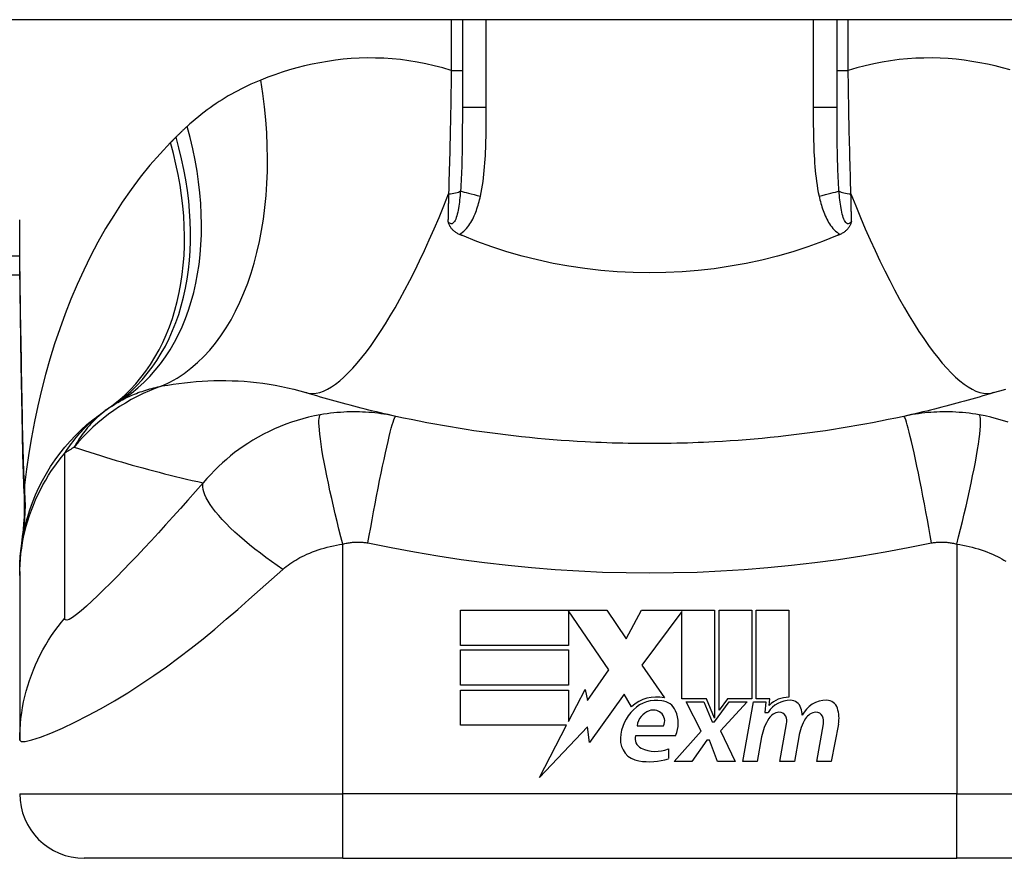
# Model space of a CAD drawing. Header units: inches. Extents: x 15 to 513, y 46 to 241.
# Tile 193 of 256: x 19.3 to 19.9, y 239.471 to 239.982. Entities that reach past the tile are written whole.
import ezdxf

# ---------------------------------------------------------------- set-up
doc = ezdxf.new("R2010")
doc.units = ezdxf.units.IN
doc.header["$MEASUREMENT"] = 0
doc.layers.add('Visible Edges(ANSI)', color=7, linetype='Continuous', lineweight=25)
doc.layers.add('Visible Tangent Edges(ANSI)', color=7, linetype='Continuous', lineweight=25)

msp = doc.modelspace()

# ---------------------------------------------------------------- linework, layer by layer
at = {"layer": 'Visible Edges(ANSI)'}
for p, q in [((69.13813, 239.98196), (15.53313, 239.98196)), ((19.56995, 239.98196), (19.56995, 239.92857)), ((19.7983, 239.92857), (19.7983, 239.98196)), ((18.9361, 239.82644), (19.30046, 239.82644)), ((19.30027, 239.64583), (19.30027, 239.64341)), ((19.30027, 239.64341), (19.30027, 239.54299)), ((19.56885, 239.62218), (19.65805, 239.62218)), ((19.56885, 239.60078), (19.56885, 239.62218)), ((19.63465, 239.62177), (19.63465, 239.60078)), ((19.65925, 239.58598), (19.63465, 239.62177)), ((19.65805, 239.62218), (19.6698, 239.60477)), ((19.6698, 239.60477), (19.67905, 239.62218)), ((19.67905, 239.62218), (19.72365, 239.62218)), ((19.70365, 239.62134), (19.67925, 239.58868)), ((19.70365, 239.56828), (19.70365, 239.62134)), ((19.72365, 239.62218), (19.72365, 239.5565)), ((19.72645, 239.56138), (19.72645, 239.62218)), ((19.72645, 239.62218), (19.74625, 239.62218)), ((19.74625, 239.62218), (19.74625, 239.56828)), ((19.74905, 239.56828), (19.74905, 239.62218)), ((19.74905, 239.62218), (19.76885, 239.62218)), ((19.76885, 239.62218), (19.76885, 239.56918)), ((19.63465, 239.60078), (19.56885, 239.60078)), ((19.56885, 239.57658), (19.56885, 239.59798)), ((19.56885, 239.59798), (19.63465, 239.59798)), ((19.63465, 239.59798), (19.63465, 239.57658)), ((19.67925, 239.58868), (19.69305, 239.56878)), ((19.64616, 239.56728), (19.65925, 239.58598)), ((19.63465, 239.57658), (19.56885, 239.57658)), ((19.56885, 239.57358), (19.63465, 239.57358)), ((19.56885, 239.55218), (19.56885, 239.57358)), ((19.63465, 239.55439), (19.64485, 239.57398)), ((19.63465, 239.57358), (19.63465, 239.55439)), ((19.64485, 239.57398), (19.64616, 239.56728)), ((19.66845, 239.57108), (19.64751, 239.54172)), ((19.67308, 239.56338), (19.66845, 239.57108)), ((19.71865, 239.56828), (19.70365, 239.56828)), ((19.71545, 239.54858), (19.70625, 239.56638)), ((19.70625, 239.56638), (19.71705, 239.56638)), ((19.71705, 239.56638), (19.72225, 239.55413)), ((19.72365, 239.5565), (19.71865, 239.56828)), ((19.72365, 239.55413), (19.73255, 239.56638)), ((19.73147, 239.56828), (19.72645, 239.56138)), ((19.74345, 239.56638), (19.72725, 239.5487)), ((19.74625, 239.56828), (19.73147, 239.56828)), ((19.73255, 239.56638), (19.74345, 239.56638)), ((19.74085, 239.52998), (19.74727, 239.56638)), ((19.74727, 239.56638), (19.75485, 239.56638)), ((19.75725, 239.56828), (19.74905, 239.56828)), ((19.75485, 239.56638), (19.75429, 239.55998)), ((19.75689, 239.56418), (19.75725, 239.56828)), ((19.75429, 239.55998), (19.75623, 239.55998)), ((19.6335, 239.55218), (19.56885, 239.55218)), ((19.61695, 239.52038), (19.6335, 239.55218)), ((19.67645, 239.55178), (19.69245, 239.55178)), ((19.72225, 239.55413), (19.72365, 239.55413)), ((19.76345, 239.52998), (19.76751, 239.55298)), ((19.78585, 239.52998), (19.7899, 239.55298)), ((19.79909, 239.55283), (19.79465, 239.52998)), ((19.64618, 239.55118), (19.61695, 239.52038)), ((19.64751, 239.54172), (19.64618, 239.55118)), ((19.69985, 239.54578), (19.67545, 239.54578)), ((19.69905, 239.52998), (19.71545, 239.54858)), ((19.72725, 239.5487), (19.73625, 239.52998)), ((19.71885, 239.54298), (19.70985, 239.52998)), ((19.72045, 239.54298), (19.71885, 239.54298)), ((19.72545, 239.52998), (19.72045, 239.54298)), ((19.7523, 239.54498), (19.74965, 239.52998)), ((19.7749, 239.54498), (19.77225, 239.52998)), ((19.69545, 239.53778), (19.69545, 239.53178)), ((19.70985, 239.52998), (19.69905, 239.52998)), ((19.73625, 239.52998), (19.72545, 239.52998)), ((19.74965, 239.52998), (19.74085, 239.52998)), ((19.77225, 239.52998), (19.76345, 239.52998)), ((19.79465, 239.52998), (19.78585, 239.52998)), ((19.49712, 239.47108), (19.33964, 239.47108)), ((19.49712, 239.47108), (19.87114, 239.47108)), ((20.02862, 239.47108), (19.87114, 239.47108))]:
    msp.add_line(p, q, dxfattribs=at)
at = {"layer": 'Visible Edges(ANSI)', "flags": 128}
for points in [[(19.30173, 239.74144), (19.30125, 239.77161), (19.30077, 239.8015), (19.30041, 239.831), (19.30027, 239.86001)], [(19.56816, 239.85117), (19.5677, 239.85138), (19.56725, 239.8516), (19.5668, 239.85184), (19.56637, 239.85209), (19.56595, 239.85236), (19.56554, 239.85265), (19.56515, 239.85294), (19.56477, 239.85326), (19.56441, 239.85359), (19.56406, 239.85393), (19.56373, 239.85428), (19.56343, 239.85464), (19.56315, 239.855), (19.56289, 239.85537), (19.56265, 239.85574), (19.56243, 239.85611), (19.56223, 239.85648), (19.56205, 239.85685), (19.56188, 239.85723), (19.56172, 239.8576), (19.56158, 239.85798), (19.56144, 239.85836), (19.56132, 239.85874), (19.5612, 239.85912)], [(19.80706, 239.85912), (19.80694, 239.85874), (19.80681, 239.85836), (19.80668, 239.85798), (19.80654, 239.8576), (19.80638, 239.85723), (19.80621, 239.85685), (19.80603, 239.85648), (19.80582, 239.85611), (19.80561, 239.85574), (19.80537, 239.85537), (19.80511, 239.855), (19.80483, 239.85464), (19.80453, 239.85428), (19.8042, 239.85393), (19.80385, 239.85359), (19.80348, 239.85326), (19.80311, 239.85294), (19.80271, 239.85265), (19.80231, 239.85236), (19.80189, 239.85209), (19.80145, 239.85184), (19.80101, 239.8516), (19.80056, 239.85138), (19.80009, 239.85117)], [(19.56995, 239.85041), (19.56988, 239.85044), (19.5698, 239.85047), (19.56973, 239.8505), (19.56966, 239.85053), (19.56958, 239.85056), (19.56951, 239.8506), (19.56943, 239.85063), (19.56936, 239.85066), (19.56928, 239.85069), (19.56921, 239.85072), (19.56913, 239.85075), (19.56906, 239.85079), (19.56898, 239.85082), (19.56891, 239.85085), (19.56883, 239.85088), (19.56876, 239.85091), (19.56869, 239.85095), (19.56861, 239.85098), (19.56854, 239.85101), (19.56846, 239.85104), (19.56839, 239.85107), (19.56831, 239.85111), (19.56824, 239.85114), (19.56816, 239.85117)], [(19.7983, 239.85041), (19.78941, 239.84684), (19.78038, 239.84357), (19.7712, 239.8406), (19.76189, 239.83792), (19.75244, 239.83555), (19.74288, 239.83348), (19.73321, 239.83172), (19.72344, 239.83028), (19.71364, 239.82915), (19.70379, 239.82835), (19.69391, 239.82787), (19.68402, 239.82771), (19.67411, 239.82788), (19.6642, 239.82837), (19.65433, 239.82918), (19.64454, 239.83031), (19.63483, 239.83175), (19.62521, 239.8335), (19.6157, 239.83557), (19.6063, 239.83793), (19.59702, 239.8406), (19.58786, 239.84357), (19.57884, 239.84684), (19.56995, 239.85041)], [(19.80009, 239.85117), (19.80002, 239.85114), (19.79994, 239.85111), (19.79987, 239.85107), (19.79979, 239.85104), (19.79972, 239.85101), (19.79964, 239.85098), (19.79957, 239.85095), (19.7995, 239.85091), (19.79942, 239.85088), (19.79935, 239.85085), (19.79927, 239.85082), (19.7992, 239.85079), (19.79912, 239.85075), (19.79905, 239.85072), (19.79897, 239.85069), (19.7989, 239.85066), (19.79882, 239.85063), (19.79875, 239.8506), (19.79867, 239.85056), (19.7986, 239.85053), (19.79853, 239.8505), (19.79845, 239.85047), (19.79838, 239.85044), (19.7983, 239.85041)], [(19.52939, 239.74031), (19.52703, 239.74083), (19.52467, 239.74136), (19.52233, 239.7419), (19.51999, 239.74244), (19.51766, 239.74299), (19.51533, 239.74355), (19.51302, 239.74411), (19.5107, 239.74469), (19.5084, 239.74526), (19.5061, 239.74585), (19.50381, 239.74644), (19.50152, 239.74704), (19.49925, 239.74765), (19.49697, 239.74826), (19.49471, 239.74888), (19.49245, 239.74951), (19.4902, 239.75014), (19.48796, 239.75078), (19.48572, 239.75143), (19.48349, 239.75209), (19.48126, 239.75275), (19.47904, 239.75341), (19.47683, 239.75409), (19.47463, 239.75477)], [(19.89363, 239.75477), (19.89142, 239.75409), (19.88921, 239.75341), (19.88699, 239.75275), (19.88477, 239.75209), (19.88254, 239.75143), (19.8803, 239.75078), (19.87805, 239.75014), (19.8758, 239.74951), (19.87355, 239.74888), (19.87128, 239.74826), (19.86901, 239.74765), (19.86673, 239.74704), (19.86445, 239.74644), (19.86216, 239.74585), (19.85986, 239.74526), (19.85755, 239.74469), (19.85524, 239.74411), (19.85292, 239.74355), (19.8506, 239.74299), (19.84827, 239.74244), (19.84593, 239.7419), (19.84358, 239.74136), (19.84123, 239.74083), (19.83887, 239.74031)], [(19.30027, 239.64583), (19.30036, 239.65048), (19.30064, 239.65516), (19.30111, 239.65986), (19.30177, 239.66458), (19.30262, 239.66929), (19.30368, 239.674), (19.30493, 239.67868), (19.30638, 239.68333), (19.30803, 239.68793), (19.30987, 239.69247), (19.3119, 239.69693), (19.31411, 239.70132), (19.31651, 239.7056), (19.31908, 239.70978), (19.32182, 239.71384), (19.32471, 239.71778), (19.32776, 239.72158), (19.33094, 239.72523), (19.33425, 239.72874), (19.33769, 239.73208), (19.34123, 239.73526), (19.34487, 239.73828), (19.3486, 239.74112), (19.3524, 239.74379)], [(19.30307, 239.69333), (19.30223, 239.71713), (19.30173, 239.74144)], [(19.64477, 239.72477), (19.63991, 239.72505), (19.63505, 239.72536), (19.63019, 239.7257), (19.62534, 239.72607), (19.62049, 239.72647), (19.61564, 239.72691), (19.6108, 239.72738), (19.60596, 239.72788), (19.60113, 239.72841), (19.5963, 239.72898), (19.59148, 239.72958), (19.58666, 239.73021), (19.58185, 239.73087), (19.57704, 239.73157), (19.57224, 239.73229), (19.56745, 239.73305), (19.56266, 239.73385), (19.55788, 239.73467), (19.55311, 239.73553), (19.54834, 239.73642), (19.54359, 239.73734), (19.53884, 239.7383), (19.53411, 239.73929), (19.52939, 239.74031)], [(19.83887, 239.74031), (19.83414, 239.73929), (19.82941, 239.7383), (19.82467, 239.73734), (19.81991, 239.73642), (19.81515, 239.73553), (19.81037, 239.73467), (19.8056, 239.73385), (19.80081, 239.73305), (19.79602, 239.73229), (19.79122, 239.73157), (19.78641, 239.73087), (19.7816, 239.73021), (19.77678, 239.72958), (19.77196, 239.72898), (19.76713, 239.72841), (19.76229, 239.72788), (19.75746, 239.72738), (19.75261, 239.72691), (19.74777, 239.72647), (19.74292, 239.72607), (19.73806, 239.7257), (19.73321, 239.72536), (19.72835, 239.72505), (19.72349, 239.72477)], [(19.72349, 239.72477), (19.72021, 239.72461), (19.71693, 239.72445), (19.71365, 239.72431), (19.71038, 239.72419), (19.7071, 239.72408), (19.70382, 239.72399), (19.70054, 239.72391), (19.69725, 239.72384), (19.69397, 239.72379), (19.69069, 239.72375), (19.68741, 239.72373), (19.68413, 239.72372), (19.68085, 239.72373), (19.67756, 239.72375), (19.67428, 239.72379), (19.671, 239.72384), (19.66772, 239.72391), (19.66444, 239.72399), (19.66116, 239.72408), (19.65788, 239.72419), (19.6546, 239.72431), (19.65132, 239.72445), (19.64805, 239.72461), (19.64477, 239.72477)], [(19.30307, 239.69333), (19.30302, 239.67816), (19.30153, 239.66304)]]:
    msp.add_lwpolyline(points, dxfattribs=at)
at = {"layer": 'Visible Edges(ANSI)'}
for centre, radius, start, end in [((19.68413, 239.25128), 0.59381, 123.52082, 123.96213), ((19.42143, 239.64787), 0.11811, 121.30007, 123.52082), ((19.68813, 239.54734), 0.022, 77.07905, 133.17854), ((19.68813, 239.54734), 0.01992, 80.40854, 134.16843), ((19.69058, 239.55688), 0.01013, 23.84447, 85.08017), ((19.76971, 239.55136), 0.016, 89.47765, 147.41137), ((19.76852, 239.55318), 0.016, 88.79525, 136.5849), ((19.76979, 239.56061), 0.00676, 16.9928, 89.47765), ((19.79176, 239.55099), 0.01637, 89.6788, 153.95078), ((19.79181, 239.56036), 0.007, 18.47479, 89.6788), ((19.69275, 239.54259), 0.02654, 134.16843, 176.56465), ((19.68757, 239.55042), 0.0112, 109.37968, 172.99755), ((19.68628, 239.55409), 0.0073, 51.16516, 109.37968), ((19.68686, 239.55482), 0.00637, 331.45471, 51.16516), ((19.68266, 239.55338), 0.0188, 336.15553, 23.84447), ((19.76375, 239.55171), 0.0084, 96.03001, 147.59924), ((19.76328, 239.55608), 0.004, 23.55712, 96.03001), ((19.75943, 239.5544), 0.0082, 350, 23.55712), ((19.75789, 239.55697), 0.0192, 3.6169, 16.9928), ((19.78615, 239.55171), 0.0084, 96.10268, 147.60833), ((19.78568, 239.55608), 0.004, 23.54875, 96.10268), ((19.78183, 239.55441), 0.0082, 349.9922, 23.54875), ((19.78024, 239.5565), 0.0192, 349, 18.47479), ((19.78283, 239.5396), 0.031, 147.59924, 170), ((19.8055, 239.54004), 0.031, 148.55841, 170.82565), ((19.68159, 239.54397), 0.0064, 163.52609, 244.67838), ((19.67938, 239.54339), 0.01315, 176.56465, 261.56052), ((19.6876, 239.55667), 0.02046, 244.67838, 292.56091), ((19.68339, 239.57042), 0.04048, 261.56052, 287.33425), ((19.33964, 239.51045), 0.03937, 180, 270)]:
    msp.add_arc(centre, radius, start, end, dxfattribs=at)
at = {"layer": 'Visible Tangent Edges(ANSI)'}
for p, q in [((19.56321, 239.98196), (19.56321, 239.95101)), ((19.58453, 239.92857), (19.58453, 239.98196)), ((19.78372, 239.98196), (19.78372, 239.92857)), ((19.80504, 239.95101), (19.80504, 239.98196)), ((19.56321, 239.95101), (19.56995, 239.95101)), ((19.7983, 239.95101), (19.80504, 239.95101)), ((19.58453, 239.92857), (19.56995, 239.92857)), ((19.7983, 239.92857), (19.78372, 239.92857)), ((19.30036, 239.83797), (18.9361, 239.83797)), ((19.49712, 239.51045), (19.49712, 239.66253)), ((19.87114, 239.66253), (19.87114, 239.51045)), ((19.30027, 239.51045), (19.49712, 239.51045)), ((19.87114, 239.51045), (19.49712, 239.51045)), ((19.49712, 239.47108), (19.49712, 239.51045)), ((19.87114, 239.47108), (19.87114, 239.51045)), ((19.87114, 239.51045), (20.06799, 239.51045))]:
    msp.add_line(p, q, dxfattribs=at)
at = {"layer": 'Visible Tangent Edges(ANSI)', "flags": 128}
for points in [[(19.56321, 239.95101), (19.55803, 239.95256), (19.55284, 239.95392), (19.54767, 239.95511), (19.5425, 239.95612), (19.53735, 239.95696), (19.53223, 239.95762), (19.52715, 239.95811), (19.52209, 239.95845), (19.51708, 239.95862), (19.5121, 239.95864), (19.50716, 239.95851), (19.50226, 239.95824), (19.4974, 239.95782), (19.49258, 239.95727), (19.4878, 239.95659), (19.48307, 239.95578), (19.47839, 239.95484), (19.47376, 239.95379), (19.46917, 239.95262), (19.46465, 239.95134), (19.46017, 239.94995), (19.45576, 239.94846), (19.45141, 239.94687), (19.44711, 239.9452)], [(19.90361, 239.95134), (19.89908, 239.95262), (19.8945, 239.95379), (19.88986, 239.95484), (19.88518, 239.95578), (19.88045, 239.95659), (19.87568, 239.95727), (19.87086, 239.95782), (19.866, 239.95824), (19.8611, 239.95851), (19.85616, 239.95864), (19.85118, 239.95862), (19.84616, 239.95845), (19.84111, 239.95811), (19.83602, 239.95762), (19.8309, 239.95696), (19.82576, 239.95612), (19.82059, 239.95511), (19.81541, 239.95392), (19.81023, 239.95256), (19.80504, 239.95101)], [(19.56321, 239.95101), (19.56317, 239.9478), (19.56312, 239.94459), (19.56308, 239.94139), (19.56303, 239.93818), (19.56297, 239.93498), (19.56292, 239.93178), (19.56286, 239.92859), (19.5628, 239.92541), (19.56274, 239.92223), (19.56268, 239.91906), (19.56261, 239.9159), (19.56255, 239.91275), (19.56248, 239.90961), (19.5624, 239.90649), (19.56233, 239.90337), (19.56225, 239.90026), (19.56217, 239.89716), (19.56209, 239.89408), (19.562, 239.89101), (19.56191, 239.88795), (19.56182, 239.8849), (19.56173, 239.88187), (19.56164, 239.87886), (19.56154, 239.87586)], [(19.80672, 239.87586), (19.80662, 239.87886), (19.80652, 239.88187), (19.80643, 239.8849), (19.80634, 239.88795), (19.80625, 239.89101), (19.80617, 239.89408), (19.80609, 239.89716), (19.806, 239.90026), (19.80593, 239.90337), (19.80585, 239.90649), (19.80578, 239.90961), (19.80571, 239.91275), (19.80564, 239.9159), (19.80557, 239.91906), (19.80551, 239.92223), (19.80545, 239.92541), (19.80539, 239.92859), (19.80534, 239.93178), (19.80528, 239.93498), (19.80523, 239.93818), (19.80518, 239.94139), (19.80513, 239.94459), (19.80509, 239.9478), (19.80504, 239.95101)], [(19.44711, 239.9452), (19.44507, 239.94436), (19.44305, 239.94348), (19.44103, 239.94259), (19.43903, 239.94166), (19.43705, 239.9407), (19.43508, 239.93972), (19.43313, 239.93871), (19.43119, 239.93767), (19.42926, 239.9366), (19.42736, 239.9355), (19.42546, 239.93437), (19.42358, 239.93322), (19.42172, 239.93203), (19.41988, 239.93081), (19.41804, 239.92957), (19.41623, 239.92829), (19.41443, 239.92698), (19.41265, 239.92565), (19.41088, 239.92428), (19.40914, 239.92288), (19.4074, 239.92146), (19.40569, 239.92), (19.40399, 239.91851), (19.40232, 239.91699)], [(19.56995, 239.92857), (19.56995, 239.92633), (19.56995, 239.9241), (19.56995, 239.92187), (19.56995, 239.91966), (19.56994, 239.91745), (19.56993, 239.91525), (19.56992, 239.91306), (19.56991, 239.91088), (19.56989, 239.90871), (19.56987, 239.90654), (19.56984, 239.90439), (19.56981, 239.90225), (19.56978, 239.90012), (19.56974, 239.898), (19.56969, 239.8959), (19.56963, 239.8938), (19.56957, 239.89172), (19.5695, 239.88966), (19.56942, 239.88761), (19.56932, 239.88557), (19.56922, 239.88356), (19.56911, 239.88157), (19.56898, 239.87959), (19.56883, 239.87764)], [(19.58098, 239.8745), (19.58144, 239.87672), (19.58185, 239.87894), (19.58221, 239.88117), (19.58254, 239.88341), (19.58283, 239.88566), (19.58309, 239.88791), (19.58331, 239.89016), (19.58351, 239.89242), (19.58369, 239.89467), (19.58384, 239.89693), (19.58397, 239.89919), (19.58408, 239.90145), (19.58418, 239.90371), (19.58426, 239.90597), (19.58432, 239.90822), (19.58438, 239.91048), (19.58442, 239.91274), (19.58446, 239.915), (19.58449, 239.91726), (19.5845, 239.91952), (19.58452, 239.92178), (19.58453, 239.92404), (19.58453, 239.92631), (19.58453, 239.92857)], [(19.78372, 239.92857), (19.78372, 239.92631), (19.78373, 239.92404), (19.78374, 239.92178), (19.78375, 239.91952), (19.78377, 239.91726), (19.7838, 239.915), (19.78383, 239.91274), (19.78388, 239.91048), (19.78393, 239.90822), (19.784, 239.90596), (19.78408, 239.90371), (19.78417, 239.90145), (19.78428, 239.89919), (19.78442, 239.89693), (19.78457, 239.89467), (19.78474, 239.89242), (19.78494, 239.89016), (19.78516, 239.88791), (19.78542, 239.88566), (19.78571, 239.88341), (19.78604, 239.88117), (19.7864, 239.87894), (19.78682, 239.87672), (19.78728, 239.8745)], [(19.79942, 239.87764), (19.79928, 239.87959), (19.79915, 239.88157), (19.79903, 239.88356), (19.79893, 239.88557), (19.79884, 239.88761), (19.79876, 239.88966), (19.79869, 239.89172), (19.79862, 239.8938), (19.79857, 239.8959), (19.79852, 239.89801), (19.79848, 239.90012), (19.79844, 239.90225), (19.79841, 239.90439), (19.79839, 239.90654), (19.79837, 239.9087), (19.79835, 239.91088), (19.79834, 239.91306), (19.79832, 239.91525), (19.79832, 239.91745), (19.79831, 239.91966), (19.79831, 239.92187), (19.7983, 239.9241), (19.7983, 239.92633), (19.7983, 239.92857)], [(19.40232, 239.91699), (19.40203, 239.91672), (19.40174, 239.91646), (19.40145, 239.91619), (19.40116, 239.91592), (19.40088, 239.91565), (19.40059, 239.91538), (19.4003, 239.91511), (19.40002, 239.91484), (19.39973, 239.91457), (19.39945, 239.9143), (19.39916, 239.91403), (19.39888, 239.91376), (19.39859, 239.91348), (19.39831, 239.91321), (19.39803, 239.91294), (19.39775, 239.91266), (19.39746, 239.91239), (19.39718, 239.91211), (19.3969, 239.91183), (19.39662, 239.91156), (19.39634, 239.91128), (19.39606, 239.911), (19.39578, 239.91072), (19.3955, 239.91045)], [(19.39216, 239.90706), (19.38577, 239.90029), (19.37964, 239.89325), (19.37374, 239.88596), (19.3681, 239.87844), (19.36269, 239.87071), (19.35753, 239.86277), (19.35261, 239.85466), (19.34793, 239.84639), (19.34349, 239.83796), (19.33927, 239.82937), (19.33528, 239.82064), (19.3315, 239.81177), (19.32796, 239.80277), (19.32463, 239.79366), (19.32152, 239.78445), (19.31862, 239.77514), (19.31595, 239.76575), (19.31349, 239.75627), (19.31124, 239.74674), (19.30921, 239.73715), (19.30739, 239.7275), (19.30578, 239.71783), (19.30438, 239.70812), (19.30319, 239.6984)], [(19.3955, 239.91045), (19.39536, 239.91031), (19.39522, 239.91016), (19.39508, 239.91002), (19.39494, 239.90988), (19.3948, 239.90974), (19.39466, 239.9096), (19.39452, 239.90946), (19.39438, 239.90932), (19.39424, 239.90918), (19.3941, 239.90904), (19.39396, 239.9089), (19.39382, 239.90876), (19.39368, 239.90861), (19.39355, 239.90847), (19.39341, 239.90833), (19.39327, 239.90819), (19.39313, 239.90805), (19.39299, 239.90791), (19.39285, 239.90777), (19.39271, 239.90763), (19.39257, 239.90749), (19.39243, 239.90735), (19.3923, 239.9072), (19.39216, 239.90706)], [(19.56883, 239.87764), (19.56872, 239.87626), (19.56859, 239.87489), (19.56845, 239.87353), (19.56831, 239.87218), (19.56814, 239.87086), (19.56797, 239.86956), (19.56778, 239.86828), (19.56757, 239.86704), (19.56735, 239.86584), (19.56711, 239.86467), (19.56684, 239.86355), (19.56656, 239.86248), (19.56624, 239.86147), (19.56589, 239.86053), (19.56551, 239.85968), (19.5651, 239.85895), (19.56466, 239.85836), (19.56419, 239.85792), (19.56369, 239.85766), (19.56318, 239.85759), (19.56267, 239.85772), (19.56216, 239.85804), (19.56167, 239.85851), (19.5612, 239.85912)], [(19.56154, 239.87586), (19.56152, 239.87516), (19.56151, 239.87445), (19.56149, 239.87375), (19.56148, 239.87304), (19.56147, 239.87234), (19.56145, 239.87164), (19.56144, 239.87094), (19.56142, 239.87024), (19.56141, 239.86954), (19.56139, 239.86884), (19.56138, 239.86814), (19.56137, 239.86744), (19.56135, 239.86674), (19.56134, 239.86604), (19.56132, 239.86535), (19.56131, 239.86465), (19.56129, 239.86396), (19.56128, 239.86326), (19.56127, 239.86257), (19.56125, 239.86188), (19.56124, 239.86119), (19.56122, 239.8605), (19.56121, 239.85981), (19.5612, 239.85912)], [(19.80706, 239.85912), (19.80659, 239.85851), (19.80609, 239.85804), (19.80558, 239.85772), (19.80507, 239.85759), (19.80456, 239.85766), (19.80407, 239.85792), (19.80359, 239.85836), (19.80315, 239.85895), (19.80274, 239.85968), (19.80236, 239.86053), (19.80202, 239.86147), (19.8017, 239.86248), (19.80141, 239.86355), (19.80115, 239.86467), (19.8009, 239.86584), (19.80068, 239.86704), (19.80048, 239.86828), (19.80029, 239.86956), (19.80011, 239.87086), (19.79995, 239.87218), (19.7998, 239.87353), (19.79966, 239.87489), (19.79954, 239.87626), (19.79942, 239.87764)], [(19.80706, 239.85912), (19.80705, 239.85981), (19.80703, 239.8605), (19.80702, 239.86119), (19.807, 239.86188), (19.80699, 239.86257), (19.80698, 239.86326), (19.80696, 239.86396), (19.80695, 239.86465), (19.80693, 239.86535), (19.80692, 239.86604), (19.8069, 239.86674), (19.80689, 239.86744), (19.80688, 239.86814), (19.80686, 239.86884), (19.80685, 239.86954), (19.80683, 239.87024), (19.80682, 239.87094), (19.8068, 239.87164), (19.80679, 239.87234), (19.80678, 239.87304), (19.80676, 239.87375), (19.80675, 239.87445), (19.80673, 239.87516), (19.80672, 239.87586)], [(19.56816, 239.85117), (19.56913, 239.85177), (19.57005, 239.85244), (19.57091, 239.85318), (19.57173, 239.85397), (19.57251, 239.85482), (19.57323, 239.8557), (19.57391, 239.85661), (19.57455, 239.85755), (19.57515, 239.85851), (19.57571, 239.85949), (19.57625, 239.86049), (19.57675, 239.86151), (19.57722, 239.86254), (19.57767, 239.86359), (19.57809, 239.86465), (19.57849, 239.86572), (19.57887, 239.8668), (19.57923, 239.86789), (19.57956, 239.86898), (19.57988, 239.87008), (19.58018, 239.87119), (19.58046, 239.87229), (19.58073, 239.8734), (19.58098, 239.8745)], [(19.78728, 239.8745), (19.78753, 239.8734), (19.78779, 239.87229), (19.78808, 239.87119), (19.78837, 239.87008), (19.78869, 239.86898), (19.78903, 239.86789), (19.78939, 239.8668), (19.78976, 239.86572), (19.79016, 239.86465), (19.79058, 239.86359), (19.79103, 239.86254), (19.79151, 239.86151), (19.79201, 239.86049), (19.79254, 239.85949), (19.7931, 239.85851), (19.7937, 239.85755), (19.79434, 239.85661), (19.79502, 239.8557), (19.79575, 239.85482), (19.79652, 239.85397), (19.79734, 239.85318), (19.79821, 239.85244), (19.79912, 239.85177), (19.80009, 239.85117)], [(19.30189, 239.74202), (19.30181, 239.74705), (19.30172, 239.75208), (19.30163, 239.75709), (19.30154, 239.7621), (19.30145, 239.7671), (19.30136, 239.77209), (19.30127, 239.77707), (19.30118, 239.78204), (19.3011, 239.787), (19.30101, 239.79195), (19.30092, 239.79689), (19.30084, 239.80182), (19.30076, 239.80674), (19.30069, 239.81165), (19.30062, 239.81654), (19.30055, 239.82143), (19.30049, 239.8263), (19.30044, 239.83116), (19.30039, 239.836), (19.30035, 239.84083), (19.30031, 239.84565), (19.30029, 239.85045), (19.30027, 239.85524), (19.30027, 239.86001)], [(19.38712, 239.75882), (19.39047, 239.75938), (19.39386, 239.7599), (19.3973, 239.76037), (19.40077, 239.7608), (19.40428, 239.76116), (19.40782, 239.76148), (19.41139, 239.76173), (19.41499, 239.76193), (19.41861, 239.76206), (19.42226, 239.76212), (19.42593, 239.76212), (19.42963, 239.76205), (19.43334, 239.7619), (19.43707, 239.76167), (19.44082, 239.76137), (19.44459, 239.76099), (19.44837, 239.76052), (19.45216, 239.75997), (19.45594, 239.75933), (19.45971, 239.7586), (19.46348, 239.75778), (19.46722, 239.75687), (19.47094, 239.75586), (19.47463, 239.75477)], [(19.36007, 239.74879), (19.36102, 239.74936), (19.36199, 239.74991), (19.36297, 239.75046), (19.36397, 239.75099), (19.36499, 239.7515), (19.36602, 239.75201), (19.36706, 239.7525), (19.36812, 239.75297), (19.36919, 239.75344), (19.37028, 239.75389), (19.37139, 239.75432), (19.37251, 239.75475), (19.37364, 239.75516), (19.37479, 239.75555), (19.37596, 239.75594), (19.37713, 239.75631), (19.37833, 239.75667), (19.37954, 239.75701), (19.38077, 239.75735), (19.38201, 239.75767), (19.38326, 239.75797), (19.38453, 239.75827), (19.38582, 239.75855), (19.38712, 239.75882)], [(19.89363, 239.75477), (19.89732, 239.75586), (19.90104, 239.75687)], [(19.32784, 239.71796), (19.32883, 239.71948), (19.32982, 239.72094), (19.33082, 239.72236), (19.33182, 239.72373), (19.33282, 239.72506), (19.33383, 239.72635), (19.33484, 239.7276), (19.33585, 239.72881), (19.33686, 239.72999), (19.33788, 239.73113), (19.3389, 239.73223), (19.33992, 239.7333), (19.34095, 239.73434), (19.34198, 239.73534), (19.343, 239.73631), (19.34404, 239.73726), (19.34507, 239.73817), (19.34611, 239.73905), (19.34715, 239.73991), (19.34819, 239.74074), (19.34924, 239.74154), (19.35029, 239.74232), (19.35134, 239.74307), (19.3524, 239.74379)], [(19.3562, 239.74633), (19.35484, 239.74541), (19.35352, 239.74447), (19.35224, 239.74352), (19.35101, 239.74255), (19.34981, 239.74158), (19.34866, 239.74059), (19.34755, 239.73959), (19.34647, 239.73859), (19.34543, 239.73757), (19.34443, 239.73655), (19.34346, 239.73551), (19.34252, 239.73447), (19.34161, 239.73343), (19.34073, 239.73237), (19.33988, 239.73132), (19.33907, 239.73025), (19.33828, 239.72918), (19.33752, 239.7281), (19.33679, 239.72702), (19.33608, 239.72593), (19.3354, 239.72484), (19.33474, 239.72374), (19.33411, 239.72264), (19.33351, 239.72154)], [(19.30173, 239.74144), (19.30173, 239.74146), (19.30173, 239.74149), (19.30173, 239.74151), (19.30173, 239.74154), (19.30174, 239.74156), (19.30174, 239.74158), (19.30174, 239.74161), (19.30175, 239.74163), (19.30175, 239.74166), (19.30176, 239.74168), (19.30176, 239.74171), (19.30177, 239.74173), (19.30178, 239.74176), (19.30178, 239.74178), (19.30179, 239.74181), (19.3018, 239.74183), (19.30181, 239.74185), (19.30182, 239.74188), (19.30183, 239.7419), (19.30184, 239.74193), (19.30185, 239.74195), (19.30187, 239.74198), (19.30188, 239.742), (19.30189, 239.74202)], [(19.30319, 239.6984), (19.30311, 239.70018), (19.30303, 239.70196), (19.30295, 239.70374), (19.30288, 239.70553), (19.30281, 239.70733), (19.30274, 239.70913), (19.30268, 239.71093), (19.30262, 239.71273), (19.30256, 239.71454), (19.3025, 239.71635), (19.30244, 239.71817), (19.30239, 239.71999), (19.30234, 239.72181), (19.30229, 239.72363), (19.30224, 239.72546), (19.30219, 239.72729), (19.30215, 239.72912), (19.30211, 239.73096), (19.30207, 239.7328), (19.30203, 239.73464), (19.30199, 239.73648), (19.30196, 239.73833), (19.30192, 239.74017), (19.30189, 239.74202)], [(19.48338, 239.74123), (19.47985, 239.74055), (19.47632, 239.73976), (19.4728, 239.73885), (19.46928, 239.73784), (19.4658, 239.73671), (19.46234, 239.73547), (19.45891, 239.73413), (19.45552, 239.73268), (19.45218, 239.73112), (19.44888, 239.72947), (19.44558, 239.72767), (19.44229, 239.72575), (19.43924, 239.72385), (19.43649, 239.72201), (19.43384, 239.72014), (19.43124, 239.7182), (19.42869, 239.71618), (19.42619, 239.71409), (19.42373, 239.71192), (19.42132, 239.70967), (19.41896, 239.70734), (19.41664, 239.70491), (19.41436, 239.7024), (19.41214, 239.6998)], [(19.49712, 239.66253), (19.49596, 239.66702), (19.4948, 239.67161), (19.49365, 239.67626), (19.49252, 239.68095), (19.49141, 239.68565), (19.49034, 239.69034), (19.4893, 239.69498), (19.48832, 239.69954), (19.4874, 239.70399), (19.48654, 239.70829), (19.48576, 239.71242), (19.48505, 239.71634), (19.48443, 239.72003), (19.48389, 239.72346), (19.48345, 239.72661), (19.4831, 239.72947), (19.48284, 239.73203), (19.48267, 239.73427), (19.48259, 239.73619), (19.48259, 239.7378), (19.48268, 239.7391), (19.48284, 239.7401), (19.48308, 239.74081), (19.48338, 239.74123)], [(19.52939, 239.74031), (19.52758, 239.74069), (19.52577, 239.74104), (19.52396, 239.74137), (19.52213, 239.74166), (19.5203, 239.74193), (19.51846, 239.74217), (19.51662, 239.74238), (19.51477, 239.74257), (19.51291, 239.74272), (19.51105, 239.74285), (19.50919, 239.74294), (19.50732, 239.74301), (19.50543, 239.74305), (19.50353, 239.74305), (19.50161, 239.74303), (19.49967, 239.74297), (19.49767, 239.74288), (19.49562, 239.74275), (19.49358, 239.74259), (19.49157, 239.74239), (19.48955, 239.74216), (19.48752, 239.74189), (19.48545, 239.74158), (19.48338, 239.74123)], [(19.51245, 239.66319), (19.51327, 239.66782), (19.51412, 239.67255), (19.515, 239.67733), (19.51589, 239.68215), (19.5168, 239.68698), (19.51772, 239.69177), (19.51864, 239.69651), (19.51956, 239.70115), (19.52048, 239.70565), (19.52137, 239.70998), (19.52224, 239.71411), (19.52309, 239.71801), (19.5239, 239.72163), (19.52466, 239.72497), (19.52538, 239.728), (19.52606, 239.73071), (19.52667, 239.73308), (19.52724, 239.7351), (19.52774, 239.73678), (19.52818, 239.73813), (19.52857, 239.73914), (19.5289, 239.73983), (19.52917, 239.74021), (19.52939, 239.74031)], [(19.88487, 239.74123), (19.8828, 239.74158), (19.88073, 239.74189), (19.87869, 239.74216), (19.87666, 239.7424), (19.87465, 239.74259), (19.87262, 239.74275), (19.87058, 239.74288), (19.86859, 239.74297), (19.86665, 239.74303), (19.86473, 239.74305), (19.86282, 239.74305), (19.86093, 239.74301), (19.85906, 239.74294), (19.85721, 239.74285), (19.85535, 239.74272), (19.85349, 239.74257), (19.85164, 239.74238), (19.84979, 239.74217), (19.84796, 239.74193), (19.84612, 239.74166), (19.8443, 239.74137), (19.84248, 239.74104), (19.84067, 239.74069), (19.83887, 239.74031)], [(19.8558, 239.66319), (19.85498, 239.66782), (19.85413, 239.67255), (19.85326, 239.67733), (19.85236, 239.68215), (19.85145, 239.68698), (19.85053, 239.69177), (19.84961, 239.69651), (19.84869, 239.70115), (19.84778, 239.70565), (19.84688, 239.70998), (19.84601, 239.71411), (19.84517, 239.71801), (19.84436, 239.72163), (19.84359, 239.72497), (19.84287, 239.728), (19.8422, 239.73071), (19.84158, 239.73308), (19.84102, 239.7351), (19.84052, 239.73678), (19.84007, 239.73813), (19.83969, 239.73914), (19.83936, 239.73983), (19.83909, 239.74021), (19.83887, 239.74031)], [(19.87114, 239.66253), (19.8723, 239.66702), (19.87346, 239.67161), (19.87461, 239.67626), (19.87574, 239.68095), (19.87685, 239.68565), (19.87792, 239.69034), (19.87895, 239.69498), (19.87993, 239.69954), (19.88086, 239.70399), (19.88171, 239.70829), (19.8825, 239.71242), (19.8832, 239.71634), (19.88383, 239.72003), (19.88436, 239.72346), (19.88481, 239.72661), (19.88516, 239.72947), (19.88542, 239.73203), (19.88559, 239.73427), (19.88567, 239.73619), (19.88566, 239.7378), (19.88558, 239.7391), (19.88541, 239.7401), (19.88518, 239.74081), (19.88487, 239.74123)], [(19.90246, 239.73671), (19.89897, 239.73784), (19.89546, 239.73885), (19.89194, 239.73976), (19.88841, 239.74055), (19.88487, 239.74123)], [(19.33351, 239.72154), (19.33667, 239.72049), (19.33984, 239.71945), (19.34302, 239.71843), (19.34621, 239.71742), (19.34941, 239.71642), (19.35262, 239.71543), (19.35583, 239.71445), (19.35906, 239.71349), (19.3623, 239.71254), (19.36555, 239.7116), (19.36882, 239.71068), (19.37209, 239.70977), (19.37537, 239.70886), (19.37866, 239.70798), (19.38196, 239.7071), (19.38527, 239.70624), (19.38859, 239.70539), (19.39192, 239.70455), (19.39527, 239.70373), (19.39862, 239.70292), (19.40198, 239.70212), (19.40536, 239.70133), (19.40874, 239.70056), (19.41214, 239.6998)], [(19.30027, 239.64341), (19.30032, 239.64672), (19.30046, 239.65005), (19.30071, 239.65338), (19.30105, 239.65672), (19.30149, 239.66006), (19.30203, 239.6634), (19.30267, 239.66672), (19.30342, 239.67004), (19.30426, 239.67333), (19.3052, 239.67661), (19.30624, 239.67986), (19.30738, 239.68307), (19.30861, 239.68626), (19.30993, 239.68941), (19.31135, 239.69251), (19.31286, 239.69557), (19.31445, 239.69858), (19.31614, 239.70153), (19.3179, 239.70443), (19.31974, 239.70727), (19.32166, 239.71004), (19.32365, 239.71275), (19.32571, 239.71539), (19.32784, 239.71796)], [(19.32781, 239.61745), (19.32784, 239.62166), (19.32784, 239.62585), (19.32784, 239.63005), (19.32784, 239.63423), (19.32784, 239.63842), (19.32784, 239.6426), (19.32784, 239.64679), (19.32784, 239.65097), (19.32784, 239.65516), (19.32784, 239.65935), (19.32784, 239.66353), (19.32784, 239.66772), (19.32784, 239.6719), (19.32784, 239.67609), (19.32784, 239.68027), (19.32784, 239.68446), (19.32784, 239.68864), (19.32784, 239.69283), (19.32784, 239.69702), (19.32784, 239.7012), (19.32784, 239.70538), (19.32784, 239.70957), (19.32784, 239.71377), (19.32784, 239.71796)], [(19.30319, 239.6984), (19.30319, 239.69822), (19.30318, 239.69805), (19.30318, 239.69788), (19.30317, 239.69772), (19.30317, 239.69756), (19.30316, 239.69741), (19.30316, 239.69726), (19.30316, 239.69711), (19.30315, 239.69697), (19.30315, 239.69683), (19.30314, 239.6967), (19.30314, 239.69657), (19.30314, 239.69645), (19.30313, 239.69633), (19.30313, 239.69622), (19.30312, 239.69611), (19.30312, 239.696), (19.30312, 239.6959), (19.30311, 239.69581), (19.30311, 239.69572), (19.3031, 239.69564), (19.3031, 239.69556), (19.3031, 239.69549), (19.30309, 239.69542)], [(19.41214, 239.6998), (19.40746, 239.69449), (19.40279, 239.68922), (19.39819, 239.68408), (19.39366, 239.67906), (19.38918, 239.67414), (19.38475, 239.6693), (19.38036, 239.66456), (19.37604, 239.65993), (19.37178, 239.65541), (19.36759, 239.651), (19.36346, 239.64672), (19.35942, 239.64257), (19.35546, 239.63857), (19.35161, 239.63474), (19.34788, 239.63111), (19.3443, 239.62772), (19.34091, 239.62461), (19.33775, 239.62186), (19.3349, 239.61955), (19.33242, 239.61776), (19.33041, 239.61659), (19.32893, 239.61613), (19.32806, 239.61641), (19.32781, 239.61745)], [(19.46066, 239.64712), (19.45717, 239.64947), (19.45371, 239.65189), (19.45027, 239.65437), (19.44688, 239.6569), (19.44356, 239.65946), (19.44032, 239.66205), (19.43718, 239.66465), (19.43417, 239.66726), (19.4313, 239.66986), (19.42858, 239.67243), (19.42603, 239.67497), (19.42367, 239.67745), (19.42151, 239.67988), (19.41955, 239.68223), (19.41781, 239.6845), (19.4163, 239.68667), (19.41501, 239.68873), (19.41394, 239.69069), (19.4131, 239.69252), (19.41249, 239.69424), (19.41209, 239.69582), (19.41191, 239.69728), (19.41193, 239.69861), (19.41214, 239.6998)], [(19.30309, 239.69542), (19.30309, 239.69533), (19.30308, 239.69525), (19.30308, 239.69516), (19.30307, 239.69507), (19.30307, 239.69499), (19.30307, 239.6949), (19.30306, 239.69481), (19.30306, 239.69473), (19.30306, 239.69464), (19.30306, 239.69455), (19.30305, 239.69447), (19.30305, 239.69438), (19.30305, 239.69429), (19.30305, 239.69421), (19.30305, 239.69412), (19.30305, 239.69403), (19.30305, 239.69394), (19.30306, 239.69386), (19.30306, 239.69377), (19.30306, 239.69368), (19.30306, 239.69359), (19.30306, 239.69351), (19.30307, 239.69342), (19.30307, 239.69333)], [(19.46066, 239.64712), (19.46166, 239.64799), (19.46271, 239.64885), (19.46379, 239.64968), (19.4649, 239.65049), (19.46605, 239.65128), (19.46723, 239.65205), (19.46845, 239.6528), (19.4697, 239.65353), (19.47098, 239.65425), (19.47231, 239.65494), (19.4737, 239.65562), (19.47526, 239.65633), (19.47696, 239.65704), (19.47868, 239.65772), (19.4804, 239.65835), (19.48216, 239.65896), (19.48395, 239.65953), (19.48577, 239.66006), (19.48762, 239.66057), (19.48949, 239.66103), (19.49138, 239.66146), (19.49328, 239.66186), (19.4952, 239.66221), (19.49712, 239.66253)], [(19.49712, 239.66253), (19.49779, 239.6627), (19.49846, 239.66285), (19.49913, 239.66299), (19.49979, 239.66312), (19.50045, 239.66323), (19.50112, 239.66334), (19.5018, 239.66343), (19.50246, 239.66351), (19.5031, 239.66357), (19.50374, 239.66362), (19.50437, 239.66366), (19.505, 239.66369), (19.50563, 239.66371), (19.50625, 239.66372), (19.50688, 239.66372), (19.5075, 239.6637), (19.50813, 239.66368), (19.50875, 239.66364), (19.50937, 239.66359), (19.50999, 239.66353), (19.51061, 239.66346), (19.51122, 239.66338), (19.51184, 239.66329), (19.51245, 239.66319)], [(19.51245, 239.66319), (19.52659, 239.66044), (19.54075, 239.65775), (19.55496, 239.65531), (19.56921, 239.65314), (19.58349, 239.65122), (19.59781, 239.64956), (19.61215, 239.64816), (19.62652, 239.64702), (19.64091, 239.64613), (19.65531, 239.64549), (19.66972, 239.64511), (19.68413, 239.64498), (19.69854, 239.64511), (19.71295, 239.64549), (19.72735, 239.64613), (19.74173, 239.64702), (19.7561, 239.64816), (19.77045, 239.64956), (19.78476, 239.65122), (19.79905, 239.65314), (19.8133, 239.65531), (19.8275, 239.65775), (19.84166, 239.66044), (19.8558, 239.66319)], [(19.8558, 239.66319), (19.85642, 239.66329), (19.85703, 239.66338), (19.85765, 239.66346), (19.85827, 239.66353), (19.85888, 239.66359), (19.85951, 239.66364), (19.86013, 239.66368), (19.86075, 239.6637), (19.86138, 239.66372), (19.862, 239.66372), (19.86263, 239.66371), (19.86325, 239.66369), (19.86388, 239.66366), (19.86452, 239.66362), (19.86516, 239.66357), (19.8658, 239.66351), (19.86646, 239.66343), (19.86713, 239.66334), (19.8678, 239.66324), (19.86846, 239.66312), (19.86912, 239.66299), (19.86979, 239.66285), (19.87046, 239.6627), (19.87114, 239.66253)], [(19.87114, 239.66253), (19.87306, 239.66221), (19.87497, 239.66186), (19.87688, 239.66146), (19.87877, 239.66103), (19.88064, 239.66057), (19.88248, 239.66006), (19.88431, 239.65953), (19.8861, 239.65896), (19.88786, 239.65835), (19.88958, 239.65772), (19.8913, 239.65704), (19.893, 239.65633), (19.89455, 239.65562), (19.89595, 239.65494), (19.89727, 239.65425), (19.89856, 239.65353), (19.89981, 239.6528), (19.90102, 239.65205)], [(19.30027, 239.54299), (19.3011, 239.54216), (19.30357, 239.54223), (19.30757, 239.54316), (19.31286, 239.5449), (19.31921, 239.54736), (19.32631, 239.55044), (19.33393, 239.55403), (19.34186, 239.55805), (19.34994, 239.56242), (19.35806, 239.56708), (19.36613, 239.57198), (19.37412, 239.5771), (19.38198, 239.58238), (19.38969, 239.58782), (19.39725, 239.59339), (19.40467, 239.59908), (19.41195, 239.60486), (19.4191, 239.61073), (19.42615, 239.61667), (19.43309, 239.62266), (19.43997, 239.6287), (19.44686, 239.6348), (19.45378, 239.64098), (19.46066, 239.64712)], [(19.30027, 239.54299), (19.30032, 239.5463), (19.30046, 239.54963), (19.30071, 239.55297), (19.30105, 239.55631), (19.30149, 239.55965), (19.30203, 239.56298), (19.30267, 239.56631), (19.30341, 239.56962), (19.30425, 239.57291), (19.30519, 239.57619), (19.30623, 239.57943), (19.30737, 239.58265), (19.3086, 239.58583), (19.30992, 239.58897), (19.31134, 239.59207), (19.31284, 239.59512), (19.31444, 239.59813), (19.31612, 239.60107), (19.31788, 239.60396), (19.31972, 239.60679), (19.32163, 239.60956), (19.32362, 239.61226), (19.32568, 239.61489), (19.32781, 239.61745)]]:
    msp.add_lwpolyline(points, dxfattribs=at)
at = {"layer": 'Visible Tangent Edges(ANSI)'}
msp.add_arc((19.56341, 239.35069), 0.43633, 121.79568, 122.67565, dxfattribs=at)
for centre, major_axis, ratio, start_param, end_param in [((19.32557, 239.9452), (0.05083, -0.19017), 0.604241, 0.09545, 1.410679), ((19.2578, 239.91699), (0.10227, -0.1682), 0.678602, 0, 1.179478), ((19.24243, 239.90706), (0.10997, -0.16327), 0.696909, 0, 1.131926), ((19.24749, 239.91045), (0.10871, -0.16411), 0.689059, 0, 1.142601), ((19.53302, 239.94276), (-0.05839, -0.18799), 0.249251, 0, 1.285379), ((19.56011, 239.87921), (0.00984, 0), 0.343453, 4.857789, 5.800686), ((19.58627, 239.8745), (-0.01927, 0.00402), 0.056853, 0.451678, 1.304606), ((19.78199, 239.8745), (-0.01927, -0.00402), 0.056853, 1.836987, 2.689915), ((19.80814, 239.87921), (0.00984, 0), 0.343453, 3.624092, 4.566988), ((19.83524, 239.94276), (0.05839, -0.18799), 0.249251, 4.997807, 6.283185), ((19.42405, 239.64699), (-0.03746, -0.11201), 0.992002, 3.787137, 4.348938), ((19.10784, 239.6984), (0.19409, -0.03285), 0.802573, 0, 0.207855), ((19.10678, 239.69171), (0.19475, -0.02867), 0.91694, 0, 0.179726)]:
    msp.add_ellipse(centre, major_axis=major_axis, ratio=ratio, start_param=start_param, end_param=end_param, dxfattribs=at)

doc.saveas('drawing.dxf')
